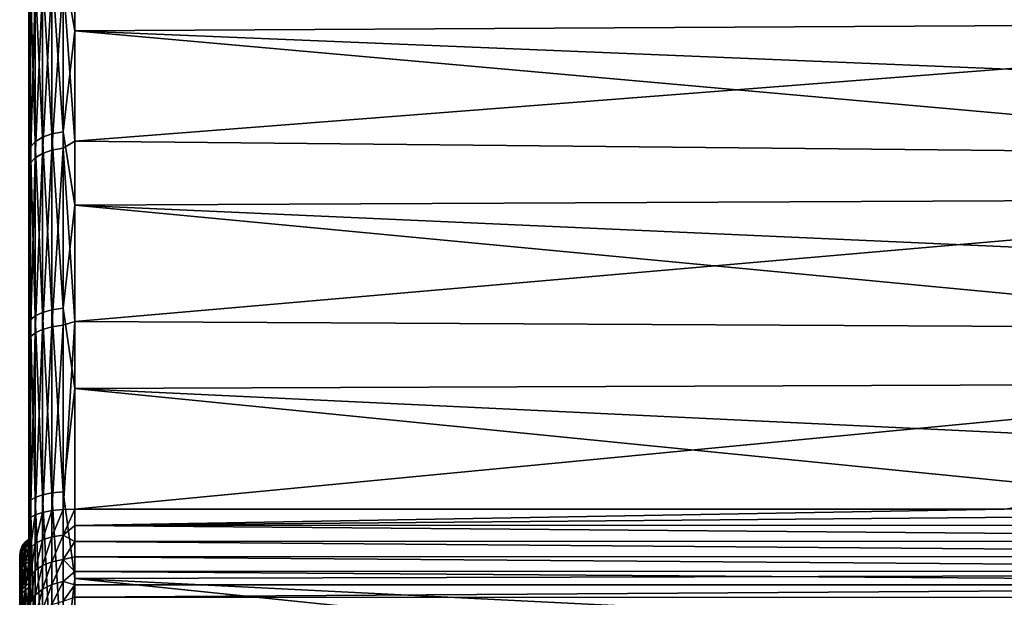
# Model space of a CAD drawing. Header units: millimetres. Extents: x -139 to 106, y -8 to 139.
# Tile 111 of 256: x -139.1 to -128.4, y 80.1 to 86.38. Entities that reach past the tile are written whole.
import ezdxf

# ---------------------------------------------------------------- set-up
doc = ezdxf.new("R2010")
doc.units = ezdxf.units.MM
doc.header["$LTSCALE"] = 53.842063
for name, color, linetype in [('108', 7, 'CONTINUOUS'), ('109', 7, 'CONTINUOUS'), ('110', 7, 'CONTINUOUS'), ('111', 7, 'CONTINUOUS'), ('112', 7, 'CONTINUOUS'), ('191', 7, 'CONTINUOUS'), ('192', 7, 'CONTINUOUS')]:
    doc.layers.add(name, color=color, linetype=linetype)

msp = doc.modelspace()

# ---------------------------------------------------------------- linework, layer by layer
at = {"layer": '108', "color": 8, "linetype": 'CONTINUOUS'}
for points in [[(-139, 95.562, 0.194), (-139, 95.543, -0.869), (-139, 80.736, 0.049), (-139, 95.562, 0.194)], [(-139, 95.522, 1.256), (-139, 95.562, 0.194), (-139, 80.671, 0.775), (-139, 95.522, 1.256)], [(-139, 80.671, 0.775), (-139, 95.562, 0.194), (-139, 80.736, 0.049), (-139, 80.671, 0.775)], [(-139, 95.543, -0.869), (-139, 95.467, -1.929), (-139, 80.525, -1.388), (-139, 95.543, -0.869)], [(-139, 80.736, 0.049), (-139, 95.543, -0.869), (-139, 80.687, -0.677), (-139, 80.736, 0.049)], [(-139, 80.687, -0.677), (-139, 95.543, -0.869), (-139, 80.525, -1.388), (-139, 80.687, -0.677)], [(-139, 95.425, 2.314), (-139, 95.522, 1.256), (-139, 80.211, 2.152), (-139, 95.425, 2.314)], [(-139, 80.211, 2.152), (-139, 95.522, 1.256), (-139, 80.495, 1.482), (-139, 80.211, 2.152)], [(-139, 80.495, 1.482), (-139, 95.522, 1.256), (-139, 80.671, 0.775), (-139, 80.495, 1.482)], [(-139, 95.467, -1.929), (-139, 95.333, -2.983), (-139, 80.255, -2.064), (-139, 95.467, -1.929)], [(-139, 80.525, -1.388), (-139, 95.467, -1.929), (-139, 80.255, -2.064), (-139, 80.525, -1.388)], [(-139, 95.27, 3.366), (-139, 95.425, 2.314), (-139, 79.35, 3.322), (-139, 95.27, 3.366)], [(-139, 79.35, 3.322), (-139, 95.425, 2.314), (-139, 79.826, 2.771), (-139, 79.35, 3.322)], [(-139, 79.826, 2.771), (-139, 95.425, 2.314), (-139, 80.211, 2.152), (-139, 79.826, 2.771)], [(-139, 95.333, -2.983), (-139, 95.142, -4.028), (-139, 79.419, -3.252), (-139, 95.333, -2.983)], [(-139, 80.255, -2.064), (-139, 95.333, -2.983), (-139, 79.884, -2.691), (-139, 80.255, -2.064)], [(-139, 79.884, -2.691), (-139, 95.333, -2.983), (-139, 79.419, -3.252), (-139, 79.884, -2.691)], [(-139, 95.058, 4.407), (-139, 95.27, 3.366), (-139, 78.171, 4.171), (-139, 95.058, 4.407)], [(-139, 78.171, 4.171), (-139, 95.27, 3.366), (-139, 78.794, 3.792), (-139, 78.171, 4.171)], [(-139, 78.794, 3.792), (-139, 95.27, 3.366), (-139, 79.35, 3.322), (-139, 78.794, 3.792)], [(-139, 95.142, -4.028), (-139, 94.894, -5.062), (-139, 78.259, -4.125), (-139, 95.142, -4.028)], [(-139, 79.419, -3.252), (-139, 95.142, -4.028), (-139, 78.873, -3.734), (-139, 79.419, -3.252)], [(-139, 78.873, -3.734), (-139, 95.142, -4.028), (-139, 78.259, -4.125), (-139, 78.873, -3.734)], [(-139, 95.058, 4.407), (-139, 57.336, 5.435), (-139, 94.79, 5.436), (-139, 95.058, 4.407)], [(-139, 57.336, 5.435), (-139, 95.058, 4.407), (-139, 76.063, 4.673), (-139, 57.336, 5.435)], [(-139, 76.063, 4.673), (-139, 95.058, 4.407), (-139, 76.789, 4.616), (-139, 76.063, 4.673)], [(-139, 76.789, 4.616), (-139, 95.058, 4.407), (-139, 77.497, 4.448), (-139, 76.789, 4.616)], [(-139, 77.497, 4.448), (-139, 95.058, 4.407), (-139, 78.171, 4.171), (-139, 77.497, 4.448)], [(-139, 94.591, -6.08), (-139, 57.231, -5.062), (-139, 94.894, -5.062), (-139, 94.591, -6.08)], [(-139, 94.894, -5.062), (-139, 57.231, -5.062), (-139, 75.256, -4.601), (-139, 94.894, -5.062)], [(-139, 94.894, -5.062), (-139, 75.256, -4.601), (-139, 76.869, -4.601), (-139, 94.894, -5.062)], [(-139, 78.259, -4.125), (-139, 94.894, -5.062), (-139, 77.591, -4.416), (-139, 78.259, -4.125)], [(-139, 77.591, -4.416), (-139, 94.894, -5.062), (-139, 76.886, -4.6), (-139, 77.591, -4.416)], [(-139, 76.886, -4.6), (-139, 94.894, -5.062), (-139, 76.869, -4.601), (-139, 76.886, -4.6)], [(-139, 57.336, 5.435), (-139, 57.659, 6.447), (-139, 94.79, 5.436), (-139, 57.336, 5.435)], [(-139, 94.79, 5.436), (-139, 57.659, 6.447), (-139, 94.466, 6.448), (-139, 94.79, 5.436)], [(-139, 57.535, -6.081), (-139, 57.231, -5.062), (-139, 94.591, -6.08), (-139, 57.535, -6.081)], [(-139, 94.232, -7.081), (-139, 57.535, -6.081), (-139, 94.591, -6.08), (-139, 94.232, -7.081)], [(-139, 57.659, 6.447), (-139, 58.038, 7.44), (-139, 94.466, 6.448), (-139, 57.659, 6.447)], [(-139, 94.466, 6.448), (-139, 58.038, 7.44), (-139, 94.087, 7.441), (-139, 94.466, 6.448)], [(-139, 57.894, -7.081), (-139, 57.535, -6.081), (-139, 94.232, -7.081), (-139, 57.894, -7.081)], [(-139, 93.819, -8.06), (-139, 57.894, -7.081), (-139, 94.232, -7.081), (-139, 93.819, -8.06)], [(-139, 58.038, 7.44), (-139, 58.47, 8.411), (-139, 94.087, 7.441), (-139, 58.038, 7.44)], [(-139, 94.087, 7.441), (-139, 58.47, 8.411), (-139, 93.655, 8.412), (-139, 94.087, 7.441)], [(-139, 58.307, -8.061), (-139, 57.894, -7.081), (-139, 93.819, -8.06), (-139, 58.307, -8.061)], [(-139, 93.354, -9.015), (-139, 58.307, -8.061), (-139, 93.819, -8.06), (-139, 93.354, -9.015)], [(-139, 58.47, 8.411), (-139, 58.955, 9.357), (-139, 93.655, 8.412), (-139, 58.47, 8.411)], [(-139, 93.655, 8.412), (-139, 58.955, 9.357), (-139, 93.171, 9.358), (-139, 93.655, 8.412)], [(-139, 58.772, -9.016), (-139, 58.307, -8.061), (-139, 93.354, -9.015), (-139, 58.772, -9.016)], [(-139, 92.837, -9.944), (-139, 58.772, -9.016), (-139, 93.354, -9.015), (-139, 92.837, -9.944)], [(-139, 58.955, 9.357), (-139, 59.49, 10.276), (-139, 93.171, 9.358), (-139, 58.955, 9.357)], [(-139, 93.171, 9.358), (-139, 59.49, 10.276), (-139, 92.636, 10.276), (-139, 93.171, 9.358)], [(-139, 59.289, -9.945), (-139, 58.772, -9.016), (-139, 92.837, -9.944), (-139, 59.289, -9.945)], [(-139, 92.27, -10.843), (-139, 59.289, -9.945), (-139, 92.837, -9.944), (-139, 92.27, -10.843)], [(-139, 59.49, 10.276), (-139, 60.074, 11.163), (-139, 92.636, 10.276), (-139, 59.49, 10.276)], [(-139, 92.636, 10.276), (-139, 60.074, 11.163), (-139, 92.051, 11.163), (-139, 92.636, 10.276)], [(-139, 59.856, -10.844), (-139, 59.289, -9.945), (-139, 92.27, -10.843), (-139, 59.856, -10.844)], [(-139, 91.655, -11.71), (-139, 59.856, -10.844), (-139, 92.27, -10.843), (-139, 91.655, -11.71)], [(-139, 60.074, 11.163), (-139, 60.706, 12.018), (-139, 92.051, 11.163), (-139, 60.074, 11.163)], [(-139, 92.051, 11.163), (-139, 60.706, 12.018), (-139, 91.419, 12.018), (-139, 92.051, 11.163)], [(-139, 60.471, -11.711), (-139, 59.856, -10.844), (-139, 91.655, -11.71), (-139, 60.471, -11.711)], [(-139, 90.994, -12.542), (-139, 60.471, -11.711), (-139, 91.655, -11.71), (-139, 90.994, -12.542)], [(-139, 60.706, 12.018), (-139, 61.384, 12.837), (-139, 91.419, 12.018), (-139, 60.706, 12.018)], [(-139, 91.419, 12.018), (-139, 61.384, 12.837), (-139, 90.742, 12.837), (-139, 91.419, 12.018)], [(-139, 61.132, -12.543), (-139, 60.471, -11.711), (-139, 90.994, -12.542), (-139, 61.132, -12.543)], [(-139, 90.289, -13.337), (-139, 61.132, -12.543), (-139, 90.994, -12.542), (-139, 90.289, -13.337)], [(-139, 61.384, 12.837), (-139, 62.105, 13.617), (-139, 90.742, 12.837), (-139, 61.384, 12.837)], [(-139, 90.742, 12.837), (-139, 62.105, 13.617), (-139, 90.02, 13.617), (-139, 90.742, 12.837)], [(-139, 61.837, -13.337), (-139, 61.132, -12.543), (-139, 90.289, -13.337), (-139, 61.837, -13.337)], [(-139, 89.541, -14.092), (-139, 61.837, -13.337), (-139, 90.289, -13.337), (-139, 89.541, -14.092)], [(-139, 62.105, 13.617), (-139, 62.868, 14.357), (-139, 90.02, 13.617), (-139, 62.105, 13.617)], [(-139, 90.02, 13.617), (-139, 62.868, 14.357), (-139, 89.258, 14.358), (-139, 90.02, 13.617)], [(-139, 62.585, -14.093), (-139, 61.837, -13.337), (-139, 89.541, -14.092), (-139, 62.585, -14.093)], [(-139, 88.753, -14.805), (-139, 62.585, -14.093), (-139, 89.541, -14.092), (-139, 88.753, -14.805)], [(-139, 62.868, 14.357), (-139, 63.669, 15.055), (-139, 89.258, 14.358), (-139, 62.868, 14.357)], [(-139, 89.258, 14.358), (-139, 63.669, 15.055), (-139, 88.456, 15.055), (-139, 89.258, 14.358)], [(-139, 63.373, -14.806), (-139, 62.585, -14.093), (-139, 88.753, -14.805), (-139, 63.373, -14.806)], [(-139, 87.928, -15.475), (-139, 63.373, -14.806), (-139, 88.753, -14.805), (-139, 87.928, -15.475)], [(-139, 63.669, 15.055), (-139, 64.508, 15.708), (-139, 88.456, 15.055), (-139, 63.669, 15.055)], [(-139, 88.456, 15.055), (-139, 64.508, 15.708), (-139, 87.617, 15.708), (-139, 88.456, 15.055)], [(-139, 64.198, -15.475), (-139, 63.373, -14.806), (-139, 87.928, -15.475), (-139, 64.198, -15.475)], [(-139, 87.067, -16.098), (-139, 64.198, -15.475), (-139, 87.928, -15.475), (-139, 87.067, -16.098)], [(-139, 64.508, 15.708), (-139, 65.381, 16.314), (-139, 87.617, 15.708), (-139, 64.508, 15.708)], [(-139, 87.617, 15.708), (-139, 65.381, 16.314), (-139, 86.744, 16.314), (-139, 87.617, 15.708)], [(-139, 65.059, -16.099), (-139, 64.198, -15.475), (-139, 87.067, -16.098), (-139, 65.059, -16.099)], [(-139, 86.174, -16.674), (-139, 65.059, -16.099), (-139, 87.067, -16.098), (-139, 86.174, -16.674)], [(-139, 65.381, 16.314), (-139, 66.286, 16.872), (-139, 86.744, 16.314), (-139, 65.381, 16.314)], [(-139, 86.744, 16.314), (-139, 66.286, 16.872), (-139, 85.84, 16.872), (-139, 86.744, 16.314)], [(-139, 65.953, -16.674), (-139, 65.059, -16.099), (-139, 86.174, -16.674), (-139, 65.953, -16.674)], [(-139, 85.25, -17.2), (-139, 65.953, -16.674), (-139, 86.174, -16.674), (-139, 85.25, -17.2)], [(-139, 66.286, 16.872), (-139, 67.219, 17.379), (-139, 85.84, 16.872), (-139, 66.286, 16.872)], [(-139, 85.84, 16.872), (-139, 67.219, 17.379), (-139, 84.906, 17.379), (-139, 85.84, 16.872)], [(-139, 66.876, -17.2), (-139, 65.953, -16.674), (-139, 85.25, -17.2), (-139, 66.876, -17.2)], [(-139, 84.3, -17.675), (-139, 66.876, -17.2), (-139, 85.25, -17.2), (-139, 84.3, -17.675)], [(-139, 67.219, 17.379), (-139, 68.179, 17.835), (-139, 84.906, 17.379), (-139, 67.219, 17.379)], [(-139, 84.906, 17.379), (-139, 68.179, 17.835), (-139, 83.946, 17.835), (-139, 84.906, 17.379)], [(-139, 67.827, -17.675), (-139, 66.876, -17.2), (-139, 84.3, -17.675), (-139, 67.827, -17.675)], [(-139, 83.324, -18.097), (-139, 67.827, -17.675), (-139, 84.3, -17.675), (-139, 83.324, -18.097)], [(-139, 68.179, 17.835), (-139, 69.163, 18.238), (-139, 83.946, 17.835), (-139, 68.179, 17.835)], [(-139, 83.946, 17.835), (-139, 69.163, 18.238), (-139, 82.963, 18.238), (-139, 83.946, 17.835)], [(-139, 68.802, -18.098), (-139, 67.827, -17.675), (-139, 83.324, -18.097), (-139, 68.802, -18.098)], [(-139, 82.328, -18.466), (-139, 68.802, -18.098), (-139, 83.324, -18.097), (-139, 82.328, -18.466)], [(-139, 69.163, 18.238), (-139, 70.167, 18.587), (-139, 82.963, 18.238), (-139, 69.163, 18.238)], [(-139, 82.963, 18.238), (-139, 70.167, 18.587), (-139, 81.959, 18.587), (-139, 82.963, 18.238)], [(-139, 69.799, -18.467), (-139, 68.802, -18.098), (-139, 82.328, -18.466), (-139, 69.799, -18.467)], [(-139, 81.312, -18.78), (-139, 69.799, -18.467), (-139, 82.328, -18.466), (-139, 81.312, -18.78)], [(-139, 71.188, 18.881), (-139, 80.938, 18.881), (-139, 81.959, 18.587), (-139, 71.188, 18.881)], [(-139, 70.167, 18.587), (-139, 71.188, 18.881), (-139, 81.959, 18.587), (-139, 70.167, 18.587)], [(-139, 70.814, -18.78), (-139, 69.799, -18.467), (-139, 81.312, -18.78), (-139, 70.814, -18.78)], [(-139, 80.281, -19.038), (-139, 70.814, -18.78), (-139, 81.312, -18.78), (-139, 80.281, -19.038)], [(-139, 71.188, 18.881), (-139, 71.573, 19.015), (-139, 80.938, 18.881), (-139, 71.188, 18.881)], [(-139, 80.938, 18.881), (-139, 71.573, 19.015), (-139, 80.552, 19.015), (-139, 80.938, 18.881)], [(-139, 71.573, 19.015), (-139, 71.935, 19.212), (-139, 80.552, 19.015), (-139, 71.573, 19.015)], [(-139, 80.552, 19.015), (-139, 71.935, 19.212), (-139, 80.19, 19.212), (-139, 80.552, 19.015)], [(-139, 71.845, -19.038), (-139, 70.814, -18.78), (-139, 80.281, -19.038), (-139, 71.845, -19.038)], [(-139, 79.238, -19.24), (-139, 71.845, -19.038), (-139, 80.281, -19.038), (-139, 79.238, -19.24)], [(-139, 71.935, 19.212), (-139, 72.103, 19.332), (-139, 80.19, 19.212), (-139, 71.935, 19.212)], [(-139, 80.19, 19.212), (-139, 72.103, 19.332), (-139, 80.022, 19.332), (-139, 80.19, 19.212)]]:
    msp.add_3dface(points, dxfattribs=at)
at = {"layer": '109', "color": 8, "linetype": 'CONTINUOUS'}
for points in [[(-138.933, 80.688, 19.228), (-138.933, 81, 19.123), (-138.983, 80.641, 19.117), (-138.933, 80.688, 19.228)], [(-138.983, 80.641, 19.117), (-138.933, 81, 19.123), (-138.983, 80.97, 19.006), (-138.983, 80.641, 19.117)], [(-138.853, 80.729, 19.324), (-138.853, 81.026, 19.223), (-138.933, 80.688, 19.228), (-138.853, 80.729, 19.324)], [(-138.933, 80.688, 19.228), (-138.853, 81.026, 19.223), (-138.933, 81, 19.123), (-138.933, 80.688, 19.228)], [(-138.75, 80.76, 19.397), (-138.75, 81.046, 19.3), (-138.853, 80.729, 19.324), (-138.75, 80.76, 19.397)], [(-138.853, 80.729, 19.324), (-138.75, 81.046, 19.3), (-138.853, 81.026, 19.223), (-138.853, 80.729, 19.324)], [(-138.629, 80.779, 19.443), (-138.629, 81.059, 19.349), (-138.75, 80.76, 19.397), (-138.629, 80.779, 19.443)], [(-138.75, 80.76, 19.397), (-138.629, 81.059, 19.349), (-138.75, 81.046, 19.3), (-138.75, 80.76, 19.397)], [(-138.5, 80.883, 19.42), (-138.5, 81.063, 19.365), (-138.629, 80.779, 19.443), (-138.5, 80.883, 19.42)], [(-138.629, 80.779, 19.443), (-138.5, 81.063, 19.365), (-138.629, 81.059, 19.349), (-138.629, 80.779, 19.443)], [(-139, 80.938, 18.881), (-139, 80.552, 19.015), (-138.983, 80.97, 19.006), (-139, 80.938, 18.881)], [(-139, 80.552, 19.015), (-138.983, 80.641, 19.117), (-138.983, 80.97, 19.006), (-139, 80.552, 19.015)], [(-138.5, 80.709, 19.493), (-138.5, 80.883, 19.42), (-138.629, 80.779, 19.443), (-138.5, 80.709, 19.493)], [(-138.933, 80.395, 19.378), (-138.933, 80.688, 19.228), (-138.983, 80.333, 19.275), (-138.933, 80.395, 19.378)], [(-138.983, 80.333, 19.275), (-138.933, 80.688, 19.228), (-138.983, 80.641, 19.117), (-138.983, 80.333, 19.275)], [(-138.853, 80.449, 19.467), (-138.853, 80.729, 19.324), (-138.933, 80.395, 19.378), (-138.853, 80.449, 19.467)], [(-138.933, 80.395, 19.378), (-138.853, 80.729, 19.324), (-138.933, 80.688, 19.228), (-138.933, 80.395, 19.378)], [(-138.75, 80.49, 19.535), (-138.75, 80.76, 19.397), (-138.853, 80.449, 19.467), (-138.75, 80.49, 19.535)], [(-138.853, 80.449, 19.467), (-138.75, 80.76, 19.397), (-138.853, 80.729, 19.324), (-138.853, 80.449, 19.467)], [(-138.629, 80.516, 19.577), (-138.629, 80.779, 19.443), (-138.75, 80.49, 19.535), (-138.629, 80.516, 19.577)], [(-138.75, 80.49, 19.535), (-138.629, 80.779, 19.443), (-138.75, 80.76, 19.397), (-138.75, 80.49, 19.535)], [(-138.629, 80.516, 19.577), (-138.5, 80.709, 19.493), (-138.629, 80.779, 19.443), (-138.629, 80.516, 19.577)], [(-138.5, 80.543, 19.581), (-138.5, 80.709, 19.493), (-138.629, 80.516, 19.577), (-138.5, 80.543, 19.581)], [(-139, 80.552, 19.015), (-138.983, 80.333, 19.275), (-138.983, 80.641, 19.117), (-139, 80.552, 19.015)], [(-139, 80.552, 19.015), (-139, 80.19, 19.212), (-138.983, 80.333, 19.275), (-139, 80.552, 19.015)], [(-138.75, 80.244, 19.71), (-138.75, 80.49, 19.535), (-138.853, 80.193, 19.649), (-138.75, 80.244, 19.71)], [(-138.853, 80.193, 19.649), (-138.75, 80.49, 19.535), (-138.853, 80.449, 19.467), (-138.853, 80.193, 19.649)], [(-138.629, 80.276, 19.749), (-138.629, 80.516, 19.577), (-138.75, 80.244, 19.71), (-138.629, 80.276, 19.749)], [(-138.75, 80.244, 19.71), (-138.629, 80.516, 19.577), (-138.75, 80.49, 19.535), (-138.75, 80.244, 19.71)], [(-138.5, 80.386, 19.685), (-138.5, 80.543, 19.581), (-138.629, 80.516, 19.577), (-138.5, 80.386, 19.685)], [(-138.629, 80.276, 19.749), (-138.5, 80.386, 19.685), (-138.629, 80.516, 19.577), (-138.629, 80.276, 19.749)], [(-138.933, 80.127, 19.569), (-138.933, 80.395, 19.378), (-138.983, 80.05, 19.476), (-138.933, 80.127, 19.569)], [(-138.983, 80.05, 19.476), (-138.933, 80.395, 19.378), (-138.983, 80.333, 19.275), (-138.983, 80.05, 19.476)], [(-138.853, 80.193, 19.649), (-138.853, 80.449, 19.467), (-138.933, 80.127, 19.569), (-138.853, 80.193, 19.649)], [(-138.933, 80.127, 19.569), (-138.853, 80.449, 19.467), (-138.933, 80.395, 19.378), (-138.933, 80.127, 19.569)], [(-138.5, 80.239, 19.802), (-138.5, 80.386, 19.685), (-138.629, 80.276, 19.749), (-138.5, 80.239, 19.802)], [(-139, 80.19, 19.212), (-139, 80.022, 19.332), (-138.983, 80.333, 19.275), (-139, 80.19, 19.212)], [(-139, 80.022, 19.332), (-138.983, 80.05, 19.476), (-138.983, 80.333, 19.275), (-139, 80.022, 19.332)], [(-138.629, 80.063, 19.953), (-138.629, 80.276, 19.749), (-138.75, 80.026, 19.92), (-138.629, 80.063, 19.953)], [(-138.75, 80.026, 19.92), (-138.629, 80.276, 19.749), (-138.75, 80.244, 19.71), (-138.75, 80.026, 19.92)], [(-138.629, 80.063, 19.953), (-138.5, 80.239, 19.802), (-138.629, 80.276, 19.749), (-138.629, 80.063, 19.953)], [(-138.853, 79.967, 19.866), (-138.853, 80.193, 19.649), (-138.933, 79.89, 19.797), (-138.853, 79.967, 19.866)], [(-138.933, 79.89, 19.797), (-138.853, 80.193, 19.649), (-138.933, 80.127, 19.569), (-138.933, 79.89, 19.797)], [(-138.75, 80.026, 19.92), (-138.75, 80.244, 19.71), (-138.853, 79.967, 19.866), (-138.75, 80.026, 19.92)], [(-138.853, 79.967, 19.866), (-138.75, 80.244, 19.71), (-138.853, 80.193, 19.649), (-138.853, 79.967, 19.866)], [(-138.5, 80.104, 19.933), (-138.5, 80.239, 19.802), (-138.629, 80.063, 19.953), (-138.5, 80.104, 19.933)], [(-138.933, 79.89, 19.797), (-138.933, 80.127, 19.569), (-138.983, 79.8, 19.716), (-138.933, 79.89, 19.797)], [(-138.983, 79.8, 19.716), (-138.933, 80.127, 19.569), (-138.983, 80.05, 19.476), (-138.983, 79.8, 19.716)]]:
    msp.add_3dface(points, dxfattribs=at)
at = {"layer": '110', "color": 8, "linetype": 'CONTINUOUS'}
for points in [[(-138.5, 81.063, 19.365), (-138.5, 80.883, 19.42), (-128.4, 81.063, 19.365), (-138.5, 81.063, 19.365)], [(-128.4, 81.063, 19.365), (-138.5, 80.883, 19.42), (-118.3, 81.063, 19.365), (-128.4, 81.063, 19.365)], [(-118.3, 81.063, 19.365), (-138.5, 80.883, 19.42), (-118.3, 80.887, 19.419), (-118.3, 81.063, 19.365)], [(-118.3, 80.887, 19.419), (-138.5, 80.883, 19.42), (-118.3, 80.714, 19.49), (-118.3, 80.887, 19.419)], [(-138.5, 80.883, 19.42), (-138.5, 80.709, 19.493), (-118.3, 80.714, 19.49), (-138.5, 80.883, 19.42)], [(-118.3, 80.714, 19.49), (-138.5, 80.709, 19.493), (-118.3, 80.546, 19.579), (-118.3, 80.714, 19.49)], [(-138.5, 80.709, 19.493), (-138.5, 80.543, 19.581), (-118.3, 80.546, 19.579), (-138.5, 80.709, 19.493)], [(-118.3, 80.546, 19.579), (-138.5, 80.543, 19.581), (-118.3, 80.387, 19.683), (-118.3, 80.546, 19.579)], [(-138.5, 80.543, 19.581), (-138.5, 80.386, 19.685), (-118.3, 80.387, 19.683), (-138.5, 80.543, 19.581)], [(-118.3, 80.387, 19.683), (-138.5, 80.386, 19.685), (-118.3, 80.239, 19.802), (-118.3, 80.387, 19.683)], [(-138.5, 80.386, 19.685), (-138.5, 80.239, 19.802), (-118.3, 80.239, 19.802), (-138.5, 80.386, 19.685)], [(-138.5, 80.239, 19.802), (-138.5, 80.104, 19.933), (-118.3, 80.239, 19.802), (-138.5, 80.239, 19.802)], [(-118.3, 80.239, 19.802), (-138.5, 80.104, 19.933), (-118.3, 80.104, 19.934), (-118.3, 80.239, 19.802)]]:
    msp.add_3dface(points, dxfattribs=at)
at = {"layer": '111', "color": 8, "linetype": 'CONTINUOUS'}
for points in [[(-138.5, 86.259, -17.206), (-138.5, 88.038, -16.018), (-118.3, 86.374, -17.137), (-138.5, 86.259, -17.206)], [(-118.3, 86.374, -17.137), (-138.5, 88.038, -16.018), (-118.3, 87.286, -16.554), (-118.3, 86.374, -17.137)], [(-138.5, 86.917, 16.798), (-138.5, 85.061, 17.861), (-118.3, 86.633, 16.978), (-138.5, 86.917, 16.798)], [(-118.3, 86.633, 16.978), (-138.5, 85.061, 17.861), (-118.3, 84.86, 17.961), (-118.3, 86.633, 16.978)], [(-118.3, 85.431, -17.67), (-138.5, 86.259, -17.206), (-118.3, 86.374, -17.137), (-118.3, 85.431, -17.67)], [(-138.5, 84.364, -18.196), (-138.5, 86.259, -17.206), (-118.3, 84.46, -18.152), (-138.5, 84.364, -18.196)], [(-118.3, 84.46, -18.152), (-138.5, 86.259, -17.206), (-118.3, 85.431, -17.67), (-118.3, 84.46, -18.152)], [(-138.5, 85.061, 17.861), (-138.5, 83.102, 18.72), (-118.3, 84.86, 17.961), (-138.5, 85.061, 17.861)], [(-118.3, 84.86, 17.961), (-138.5, 83.102, 18.72), (-118.3, 82.997, 18.759), (-118.3, 84.86, 17.961)], [(-118.3, 83.465, -18.58), (-138.5, 84.364, -18.196), (-118.3, 84.46, -18.152), (-118.3, 83.465, -18.58)], [(-138.5, 82.373, -18.978), (-138.5, 84.364, -18.196), (-118.3, 82.449, -18.953), (-138.5, 82.373, -18.978)], [(-118.3, 82.449, -18.953), (-138.5, 84.364, -18.196), (-118.3, 83.465, -18.58), (-118.3, 82.449, -18.953)], [(-138.5, 83.102, 18.72), (-138.5, 81.063, 19.365), (-118.3, 82.997, 18.759), (-138.5, 83.102, 18.72)], [(-138.5, 81.063, 19.365), (-128.4, 81.063, 19.365), (-118.3, 82.997, 18.759), (-138.5, 81.063, 19.365)], [(-118.3, 81.413, -19.271), (-138.5, 82.373, -18.978), (-118.3, 82.449, -18.953), (-118.3, 81.413, -19.271)], [(-138.5, 80.31, -19.544), (-138.5, 82.373, -18.978), (-118.3, 80.362, -19.532), (-138.5, 80.31, -19.544)], [(-118.3, 80.362, -19.532), (-138.5, 82.373, -18.978), (-118.3, 81.413, -19.271), (-118.3, 80.362, -19.532)], [(-118.3, 79.298, -19.737), (-138.5, 80.31, -19.544), (-118.3, 80.362, -19.532), (-118.3, 79.298, -19.737)], [(-138.5, 78.199, -19.886), (-138.5, 80.31, -19.544), (-118.3, 78.225, -19.883), (-138.5, 78.199, -19.886)], [(-118.3, 78.225, -19.883), (-138.5, 80.31, -19.544), (-118.3, 79.298, -19.737), (-118.3, 78.225, -19.883)]]:
    msp.add_3dface(points, dxfattribs=at)
at = {"layer": '112', "color": 8, "linetype": 'CONTINUOUS'}
for points in [[(-138.5, 88.038, -16.018), (-138.5, 86.259, -17.206), (-138.629, 86.977, -16.739), (-138.5, 88.038, -16.018)], [(-139, 86.174, -16.674), (-139, 87.067, -16.098), (-138.983, 86.784, -16.443), (-139, 86.174, -16.674)], [(-138.853, 85.103, -17.676), (-138.933, 86.85, -16.544), (-138.853, 86.906, -16.631), (-138.853, 85.103, -17.676)], [(-138.75, 85.139, -17.747), (-138.853, 86.906, -16.631), (-138.75, 86.95, -16.698), (-138.75, 85.139, -17.747)], [(-138.853, 85.103, -17.676), (-138.853, 86.906, -16.631), (-138.75, 85.139, -17.747), (-138.853, 85.103, -17.676)], [(-138.629, 86.977, -16.739), (-138.629, 85.161, -17.792), (-138.75, 86.95, -16.698), (-138.629, 86.977, -16.739)], [(-138.629, 85.161, -17.792), (-138.75, 85.139, -17.747), (-138.75, 86.95, -16.698), (-138.629, 85.161, -17.792)], [(-138.629, 86.977, -16.739), (-138.5, 86.259, -17.206), (-138.629, 85.161, -17.792), (-138.629, 86.977, -16.739)], [(-138.5, 85.061, 17.861), (-138.5, 86.917, 16.798), (-138.629, 86.81, 16.847), (-138.5, 85.061, 17.861)], [(-138.983, 85, -17.477), (-139, 86.174, -16.674), (-138.983, 86.784, -16.443), (-138.983, 85, -17.477)], [(-138.933, 85.055, -17.584), (-138.983, 86.784, -16.443), (-138.933, 86.85, -16.544), (-138.933, 85.055, -17.584)], [(-138.983, 85, -17.477), (-138.983, 86.784, -16.443), (-138.933, 85.055, -17.584), (-138.983, 85, -17.477)], [(-138.933, 85.055, -17.584), (-138.933, 86.85, -16.544), (-138.853, 85.103, -17.676), (-138.933, 85.055, -17.584)], [(-138.853, 86.74, 16.738), (-138.853, 84.926, 17.765), (-138.75, 86.783, 16.805), (-138.853, 86.74, 16.738)], [(-138.75, 86.783, 16.805), (-138.853, 84.926, 17.765), (-138.75, 84.962, 17.837), (-138.75, 86.783, 16.805)], [(-138.629, 84.984, 17.881), (-138.629, 86.81, 16.847), (-138.75, 84.962, 17.837), (-138.629, 84.984, 17.881)], [(-138.629, 86.81, 16.847), (-138.75, 86.783, 16.805), (-138.75, 84.962, 17.837), (-138.629, 86.81, 16.847)], [(-138.629, 84.984, 17.881), (-138.5, 85.061, 17.861), (-138.629, 86.81, 16.847), (-138.629, 84.984, 17.881)], [(-139, 86.744, 16.314), (-139, 85.84, 16.872), (-138.983, 86.62, 16.549), (-139, 86.744, 16.314)], [(-138.983, 86.62, 16.549), (-138.983, 84.826, 17.565), (-138.933, 86.685, 16.651), (-138.983, 86.62, 16.549)], [(-138.933, 86.685, 16.651), (-138.983, 84.826, 17.565), (-138.933, 84.88, 17.673), (-138.933, 86.685, 16.651)], [(-138.933, 86.685, 16.651), (-138.933, 84.88, 17.673), (-138.853, 86.74, 16.738), (-138.933, 86.685, 16.651)], [(-138.853, 86.74, 16.738), (-138.933, 84.88, 17.673), (-138.853, 84.926, 17.765), (-138.853, 86.74, 16.738)], [(-139, 85.84, 16.872), (-139, 84.906, 17.379), (-138.983, 86.62, 16.549), (-139, 85.84, 16.872)], [(-138.983, 86.62, 16.549), (-139, 84.906, 17.379), (-138.983, 84.826, 17.565), (-138.983, 86.62, 16.549)], [(-138.5, 86.259, -17.206), (-138.5, 84.364, -18.196), (-138.629, 85.161, -17.792), (-138.5, 86.259, -17.206)], [(-139, 85.25, -17.2), (-139, 86.174, -16.674), (-138.983, 85, -17.477), (-139, 85.25, -17.2)], [(-139, 84.3, -17.675), (-139, 85.25, -17.2), (-138.983, 85, -17.477), (-139, 84.3, -17.675)], [(-138.853, 83.199, -18.527), (-138.933, 85.055, -17.584), (-138.853, 85.103, -17.676), (-138.853, 83.199, -18.527)], [(-138.75, 83.228, -18.601), (-138.853, 85.103, -17.676), (-138.75, 85.139, -17.747), (-138.75, 83.228, -18.601)], [(-138.853, 83.199, -18.527), (-138.853, 85.103, -17.676), (-138.75, 83.228, -18.601), (-138.853, 83.199, -18.527)], [(-138.629, 85.161, -17.792), (-138.629, 83.246, -18.648), (-138.75, 85.139, -17.747), (-138.629, 85.161, -17.792)], [(-138.629, 83.246, -18.648), (-138.75, 83.228, -18.601), (-138.75, 85.139, -17.747), (-138.629, 83.246, -18.648)], [(-138.629, 85.161, -17.792), (-138.5, 84.364, -18.196), (-138.629, 83.246, -18.648), (-138.629, 85.161, -17.792)], [(-138.983, 83.119, -18.317), (-139, 84.3, -17.675), (-138.983, 85, -17.477), (-138.983, 83.119, -18.317)], [(-138.933, 83.162, -18.43), (-138.983, 85, -17.477), (-138.933, 85.055, -17.584), (-138.933, 83.162, -18.43)], [(-138.983, 83.119, -18.317), (-138.983, 85, -17.477), (-138.933, 83.162, -18.43), (-138.983, 83.119, -18.317)], [(-138.933, 83.162, -18.43), (-138.933, 85.055, -17.584), (-138.853, 83.199, -18.527), (-138.933, 83.162, -18.43)], [(-138.853, 84.926, 17.765), (-138.853, 83.015, 18.597), (-138.75, 84.962, 17.837), (-138.853, 84.926, 17.765)], [(-138.75, 84.962, 17.837), (-138.853, 83.015, 18.597), (-138.75, 83.042, 18.671), (-138.75, 84.962, 17.837)], [(-138.629, 83.06, 18.718), (-138.629, 84.984, 17.881), (-138.75, 83.042, 18.671), (-138.629, 83.06, 18.718)], [(-138.629, 84.984, 17.881), (-138.75, 84.962, 17.837), (-138.75, 83.042, 18.671), (-138.629, 84.984, 17.881)], [(-138.5, 83.102, 18.72), (-138.5, 85.061, 17.861), (-138.629, 84.984, 17.881), (-138.5, 83.102, 18.72)], [(-138.629, 83.06, 18.718), (-138.5, 83.102, 18.72), (-138.629, 84.984, 17.881), (-138.629, 83.06, 18.718)], [(-139, 84.906, 17.379), (-139, 83.946, 17.835), (-138.983, 84.826, 17.565), (-139, 84.906, 17.379)], [(-138.983, 84.826, 17.565), (-138.983, 82.936, 18.387), (-138.933, 84.88, 17.673), (-138.983, 84.826, 17.565)], [(-138.933, 84.88, 17.673), (-138.983, 82.936, 18.387), (-138.933, 82.978, 18.5), (-138.933, 84.88, 17.673)], [(-138.933, 84.88, 17.673), (-138.933, 82.978, 18.5), (-138.853, 84.926, 17.765), (-138.933, 84.88, 17.673)], [(-138.853, 84.926, 17.765), (-138.933, 82.978, 18.5), (-138.853, 83.015, 18.597), (-138.853, 84.926, 17.765)], [(-139, 83.946, 17.835), (-139, 82.963, 18.238), (-138.983, 84.826, 17.565), (-139, 83.946, 17.835)], [(-138.983, 84.826, 17.565), (-139, 82.963, 18.238), (-138.983, 82.936, 18.387), (-138.983, 84.826, 17.565)], [(-138.5, 84.364, -18.196), (-138.5, 82.373, -18.978), (-138.629, 83.246, -18.648), (-138.5, 84.364, -18.196)], [(-139, 83.324, -18.097), (-139, 84.3, -17.675), (-138.983, 83.119, -18.317), (-139, 83.324, -18.097)], [(-139, 82.328, -18.466), (-139, 83.324, -18.097), (-138.983, 83.119, -18.317), (-139, 82.328, -18.466)], [(-138.933, 81.19, -19.073), (-138.983, 83.119, -18.317), (-138.933, 83.162, -18.43), (-138.933, 81.19, -19.073)], [(-138.853, 81.217, -19.173), (-138.933, 83.162, -18.43), (-138.853, 83.199, -18.527), (-138.853, 81.217, -19.173)], [(-138.933, 81.19, -19.073), (-138.933, 83.162, -18.43), (-138.853, 81.217, -19.173), (-138.933, 81.19, -19.073)], [(-138.75, 81.238, -19.25), (-138.853, 83.199, -18.527), (-138.75, 83.228, -18.601), (-138.75, 81.238, -19.25)], [(-138.853, 81.217, -19.173), (-138.853, 83.199, -18.527), (-138.75, 81.238, -19.25), (-138.853, 81.217, -19.173)], [(-138.629, 83.246, -18.648), (-138.629, 81.251, -19.298), (-138.75, 83.228, -18.601), (-138.629, 83.246, -18.648)], [(-138.629, 81.251, -19.298), (-138.75, 81.238, -19.25), (-138.75, 83.228, -18.601), (-138.629, 81.251, -19.298)], [(-138.629, 83.246, -18.648), (-138.5, 82.373, -18.978), (-138.629, 81.251, -19.298), (-138.629, 83.246, -18.648)], [(-138.983, 81.159, -18.956), (-139, 82.328, -18.466), (-138.983, 83.119, -18.317), (-138.983, 81.159, -18.956)], [(-138.983, 81.159, -18.956), (-138.983, 83.119, -18.317), (-138.933, 81.19, -19.073), (-138.983, 81.159, -18.956)], [(-138.853, 81.026, 19.223), (-138.75, 81.046, 19.3), (-138.75, 83.042, 18.671), (-138.853, 81.026, 19.223)], [(-138.853, 83.015, 18.597), (-138.853, 81.026, 19.223), (-138.75, 83.042, 18.671), (-138.853, 83.015, 18.597)], [(-138.75, 81.046, 19.3), (-138.629, 81.059, 19.349), (-138.629, 83.06, 18.718), (-138.75, 81.046, 19.3)], [(-138.75, 81.046, 19.3), (-138.629, 83.06, 18.718), (-138.75, 83.042, 18.671), (-138.75, 81.046, 19.3)], [(-138.629, 81.059, 19.349), (-138.5, 81.063, 19.365), (-138.5, 83.102, 18.72), (-138.629, 81.059, 19.349)], [(-138.629, 81.059, 19.349), (-138.5, 83.102, 18.72), (-138.629, 83.06, 18.718), (-138.629, 81.059, 19.349)], [(-139, 82.963, 18.238), (-139, 81.959, 18.587), (-138.983, 82.936, 18.387), (-139, 82.963, 18.238)], [(-139, 81.959, 18.587), (-139, 80.938, 18.881), (-138.983, 82.936, 18.387), (-139, 81.959, 18.587)], [(-139, 80.938, 18.881), (-138.983, 80.97, 19.006), (-138.983, 82.936, 18.387), (-139, 80.938, 18.881)], [(-138.983, 80.97, 19.006), (-138.933, 81, 19.123), (-138.933, 82.978, 18.5), (-138.983, 80.97, 19.006)], [(-138.983, 82.936, 18.387), (-138.983, 80.97, 19.006), (-138.933, 82.978, 18.5), (-138.983, 82.936, 18.387)], [(-138.933, 81, 19.123), (-138.853, 81.026, 19.223), (-138.853, 83.015, 18.597), (-138.933, 81, 19.123)], [(-138.933, 82.978, 18.5), (-138.933, 81, 19.123), (-138.853, 83.015, 18.597), (-138.933, 82.978, 18.5)], [(-139, 81.312, -18.78), (-139, 82.328, -18.466), (-138.983, 81.159, -18.956), (-139, 81.312, -18.78)], [(-138.5, 82.373, -18.978), (-138.5, 80.31, -19.544), (-138.629, 81.251, -19.298), (-138.5, 82.373, -18.978)], [(-139, 80.281, -19.038), (-139, 81.312, -18.78), (-138.983, 81.159, -18.956), (-139, 80.281, -19.038)], [(-138.853, 79.178, -19.608), (-138.933, 81.19, -19.073), (-138.853, 81.217, -19.173), (-138.853, 79.178, -19.608)], [(-138.75, 79.191, -19.686), (-138.853, 81.217, -19.173), (-138.75, 81.238, -19.25), (-138.75, 79.191, -19.686)], [(-138.853, 79.178, -19.608), (-138.853, 81.217, -19.173), (-138.75, 79.191, -19.686), (-138.853, 79.178, -19.608)], [(-138.629, 81.251, -19.298), (-138.629, 79.199, -19.736), (-138.75, 81.238, -19.25), (-138.629, 81.251, -19.298)], [(-138.629, 79.199, -19.736), (-138.75, 79.191, -19.686), (-138.75, 81.238, -19.25), (-138.629, 79.199, -19.736)], [(-138.629, 81.251, -19.298), (-138.5, 80.31, -19.544), (-138.629, 79.199, -19.736), (-138.629, 81.251, -19.298)], [(-138.983, 79.143, -19.386), (-139, 80.281, -19.038), (-138.983, 81.159, -18.956), (-138.983, 79.143, -19.386)], [(-138.933, 79.162, -19.505), (-138.983, 81.159, -18.956), (-138.933, 81.19, -19.073), (-138.933, 79.162, -19.505)], [(-138.983, 79.143, -19.386), (-138.983, 81.159, -18.956), (-138.933, 79.162, -19.505), (-138.983, 79.143, -19.386)], [(-138.933, 79.162, -19.505), (-138.933, 81.19, -19.073), (-138.853, 79.178, -19.608), (-138.933, 79.162, -19.505)], [(-139, 79.238, -19.24), (-139, 80.281, -19.038), (-138.983, 79.143, -19.386), (-139, 79.238, -19.24)], [(-138.5, 80.31, -19.544), (-138.5, 78.199, -19.886), (-138.629, 79.199, -19.736), (-138.5, 80.31, -19.544)]]:
    msp.add_3dface(points, dxfattribs=at)
at = {"layer": '191', "linetype": 'CONTINUOUS'}
for points in [[(-139.041, 80.64, 0.769), (-139.041, 80.704, 0.048), (-139.073, 80.6, 0.761), (-139.041, 80.64, 0.769)], [(-139.041, 80.704, 0.048), (-139.041, 80.655, -0.674), (-139.073, 80.663, 0.046), (-139.041, 80.704, 0.048)], [(-139.041, 80.704, 0.048), (-139.073, 80.663, 0.046), (-139.073, 80.6, 0.761), (-139.041, 80.704, 0.048)], [(-139, 80.671, 0.775), (-139, 80.736, 0.049), (-139.041, 80.64, 0.769), (-139, 80.671, 0.775)], [(-139, 80.736, 0.049), (-139, 80.687, -0.677), (-139.041, 80.704, 0.048), (-139, 80.736, 0.049)], [(-139.041, 80.64, 0.769), (-139, 80.736, 0.049), (-139.041, 80.704, 0.048), (-139.041, 80.64, 0.769)], [(-139.041, 80.704, 0.048), (-139, 80.687, -0.677), (-139.041, 80.655, -0.674), (-139.041, 80.704, 0.048)], [(-139, 80.687, -0.677), (-139, 80.525, -1.388), (-139.041, 80.655, -0.674), (-139, 80.687, -0.677)], [(-139.1, 80.563, 0.042), (-139.1, 80.501, 0.742), (-139.093, 80.614, 0.043), (-139.1, 80.563, 0.042)], [(-139.093, 80.614, 0.043), (-139.1, 80.501, 0.742), (-139.093, 80.552, 0.751), (-139.093, 80.614, 0.043)], [(-139.093, 80.566, -0.665), (-139.1, 80.563, 0.042), (-139.093, 80.614, 0.043), (-139.093, 80.566, -0.665)], [(-139.093, 80.614, 0.043), (-139.093, 80.552, 0.751), (-139.073, 80.663, 0.046), (-139.093, 80.614, 0.043)], [(-139.073, 80.614, -0.67), (-139.093, 80.614, 0.043), (-139.073, 80.663, 0.046), (-139.073, 80.614, -0.67)], [(-139.073, 80.663, 0.046), (-139.093, 80.552, 0.751), (-139.073, 80.6, 0.761), (-139.073, 80.663, 0.046)], [(-139.093, 80.566, -0.665), (-139.093, 80.614, 0.043), (-139.073, 80.614, -0.67), (-139.093, 80.566, -0.665)], [(-139.073, 80.454, -1.369), (-139.093, 80.566, -0.665), (-139.073, 80.614, -0.67), (-139.073, 80.454, -1.369)], [(-139.093, 80.552, 0.751), (-139.093, 80.381, 1.439), (-139.073, 80.6, 0.761), (-139.093, 80.552, 0.751)], [(-139.073, 80.6, 0.761), (-139.093, 80.381, 1.439), (-139.073, 80.426, 1.456), (-139.073, 80.6, 0.761)], [(-139.041, 80.655, -0.674), (-139.073, 80.614, -0.67), (-139.073, 80.663, 0.046), (-139.041, 80.655, -0.674)], [(-139.041, 80.655, -0.674), (-139.041, 80.495, -1.379), (-139.073, 80.614, -0.67), (-139.041, 80.655, -0.674)], [(-139.041, 80.465, 1.471), (-139.041, 80.64, 0.769), (-139.073, 80.426, 1.456), (-139.041, 80.465, 1.471)], [(-139.041, 80.64, 0.769), (-139.073, 80.6, 0.761), (-139.073, 80.426, 1.456), (-139.041, 80.64, 0.769)], [(-139.041, 80.495, -1.379), (-139.073, 80.454, -1.369), (-139.073, 80.614, -0.67), (-139.041, 80.495, -1.379)], [(-139, 80.495, 1.482), (-139, 80.671, 0.775), (-139.041, 80.465, 1.471), (-139, 80.495, 1.482)], [(-139.041, 80.465, 1.471), (-139, 80.671, 0.775), (-139.041, 80.64, 0.769), (-139.041, 80.465, 1.471)], [(-139.041, 80.655, -0.674), (-139, 80.525, -1.388), (-139.041, 80.495, -1.379), (-139.041, 80.655, -0.674)], [(-139.1, 80.514, -0.659), (-139.1, 80.563, 0.042), (-139.093, 80.566, -0.665), (-139.1, 80.514, -0.659)], [(-139.093, 80.407, -1.357), (-139.1, 80.514, -0.659), (-139.093, 80.566, -0.665), (-139.093, 80.407, -1.357)], [(-139.093, 80.552, 0.751), (-139.1, 80.501, 0.742), (-139.093, 80.381, 1.439), (-139.093, 80.552, 0.751)], [(-139.1, 80.358, -1.344), (-139.1, 80.514, -0.659), (-139.093, 80.407, -1.357), (-139.1, 80.358, -1.344)], [(-139.1, 80.501, 0.742), (-139.1, 80.332, 1.424), (-139.093, 80.381, 1.439), (-139.1, 80.501, 0.742)], [(-139.093, 80.407, -1.357), (-139.093, 80.566, -0.665), (-139.073, 80.454, -1.369), (-139.093, 80.407, -1.357)], [(-139.041, 80.495, -1.379), (-139.041, 80.226, -2.051), (-139.073, 80.454, -1.369), (-139.041, 80.495, -1.379)], [(-139.041, 80.183, 2.137), (-139.041, 80.465, 1.471), (-139.073, 80.147, 2.117), (-139.041, 80.183, 2.137)], [(-139.041, 80.465, 1.471), (-139.073, 80.426, 1.456), (-139.073, 80.147, 2.117), (-139.041, 80.465, 1.471)], [(-139, 80.525, -1.388), (-139, 80.255, -2.064), (-139.041, 80.495, -1.379), (-139, 80.525, -1.388)], [(-139, 80.211, 2.152), (-139, 80.495, 1.482), (-139.041, 80.183, 2.137), (-139, 80.211, 2.152)], [(-139.041, 80.183, 2.137), (-139, 80.495, 1.482), (-139.041, 80.465, 1.471), (-139.041, 80.183, 2.137)], [(-139.041, 80.495, -1.379), (-139, 80.255, -2.064), (-139.041, 80.226, -2.051), (-139.041, 80.495, -1.379)], [(-139.093, 80.144, -2.016), (-139.1, 80.358, -1.344), (-139.093, 80.407, -1.357), (-139.093, 80.144, -2.016)], [(-139.093, 80.381, 1.439), (-139.1, 80.332, 1.424), (-139.093, 80.105, 2.093), (-139.093, 80.381, 1.439)], [(-139.1, 80.096, -1.996), (-139.1, 80.358, -1.344), (-139.093, 80.144, -2.016), (-139.1, 80.096, -1.996)], [(-139.073, 80.188, -2.035), (-139.093, 80.407, -1.357), (-139.073, 80.454, -1.369), (-139.073, 80.188, -2.035)], [(-139.093, 80.381, 1.439), (-139.093, 80.105, 2.093), (-139.073, 80.426, 1.456), (-139.093, 80.381, 1.439)], [(-139.073, 80.426, 1.456), (-139.093, 80.105, 2.093), (-139.073, 80.147, 2.117), (-139.073, 80.426, 1.456)], [(-139.093, 80.144, -2.016), (-139.093, 80.407, -1.357), (-139.073, 80.188, -2.035), (-139.093, 80.144, -2.016)], [(-139.041, 80.226, -2.051), (-139.073, 80.188, -2.035), (-139.073, 80.454, -1.369), (-139.041, 80.226, -2.051)], [(-139.1, 80.332, 1.424), (-139.1, 80.058, 2.071), (-139.093, 80.105, 2.093), (-139.1, 80.332, 1.424)], [(-139, 80.255, -2.064), (-139, 79.884, -2.691), (-139.041, 80.226, -2.051), (-139, 80.255, -2.064)], [(-139.093, 79.781, -2.626), (-139.1, 80.096, -1.996), (-139.093, 80.144, -2.016), (-139.093, 79.781, -2.626)], [(-139.073, 79.822, -2.651), (-139.093, 80.144, -2.016), (-139.073, 80.188, -2.035), (-139.073, 79.822, -2.651)], [(-139.093, 80.105, 2.093), (-139.093, 79.73, 2.696), (-139.073, 80.147, 2.117), (-139.093, 80.105, 2.093)], [(-139.073, 80.147, 2.117), (-139.093, 79.73, 2.696), (-139.073, 79.768, 2.726), (-139.073, 80.147, 2.117)], [(-139.093, 79.781, -2.626), (-139.093, 80.144, -2.016), (-139.073, 79.822, -2.651), (-139.093, 79.781, -2.626)], [(-139.041, 80.226, -2.051), (-139.041, 79.857, -2.673), (-139.073, 80.188, -2.035), (-139.041, 80.226, -2.051)], [(-139.041, 79.857, -2.673), (-139.073, 79.822, -2.651), (-139.073, 80.188, -2.035), (-139.041, 79.857, -2.673)], [(-139.041, 79.801, 2.752), (-139.041, 80.183, 2.137), (-139.073, 79.768, 2.726), (-139.041, 79.801, 2.752)], [(-139.041, 80.183, 2.137), (-139.073, 80.147, 2.117), (-139.073, 79.768, 2.726), (-139.041, 80.183, 2.137)], [(-139.041, 80.226, -2.051), (-139, 79.884, -2.691), (-139.041, 79.857, -2.673), (-139.041, 80.226, -2.051)], [(-139, 79.826, 2.771), (-139, 80.211, 2.152), (-139.041, 79.801, 2.752), (-139, 79.826, 2.771)], [(-139.041, 79.801, 2.752), (-139, 80.211, 2.152), (-139.041, 80.183, 2.137), (-139.041, 79.801, 2.752)], [(-139.093, 80.105, 2.093), (-139.1, 80.058, 2.071), (-139.093, 79.73, 2.696), (-139.093, 80.105, 2.093)]]:
    msp.add_3dface(points, dxfattribs=at)
at = {"layer": '192', "linetype": 'CONTINUOUS'}
for points in [[(-139.1, 80.501, 0.742), (-139.1, 80.563, 0.042), (-139.1, 80.514, -0.659), (-139.1, 80.501, 0.742)], [(-139.1, 80.501, 0.742), (-139.1, 80.514, -0.659), (-139.1, 80.358, -1.344), (-139.1, 80.501, 0.742)], [(-139.1, 80.332, 1.424), (-139.1, 80.501, 0.742), (-139.1, 80.358, -1.344), (-139.1, 80.332, 1.424)], [(-139.1, 80.332, 1.424), (-139.1, 80.358, -1.344), (-139.1, 80.096, -1.996), (-139.1, 80.332, 1.424)], [(-139.1, 80.058, 2.071), (-139.1, 80.332, 1.424), (-139.1, 80.096, -1.996), (-139.1, 80.058, 2.071)]]:
    msp.add_3dface(points, dxfattribs=at)

doc.saveas('drawing.dxf')
